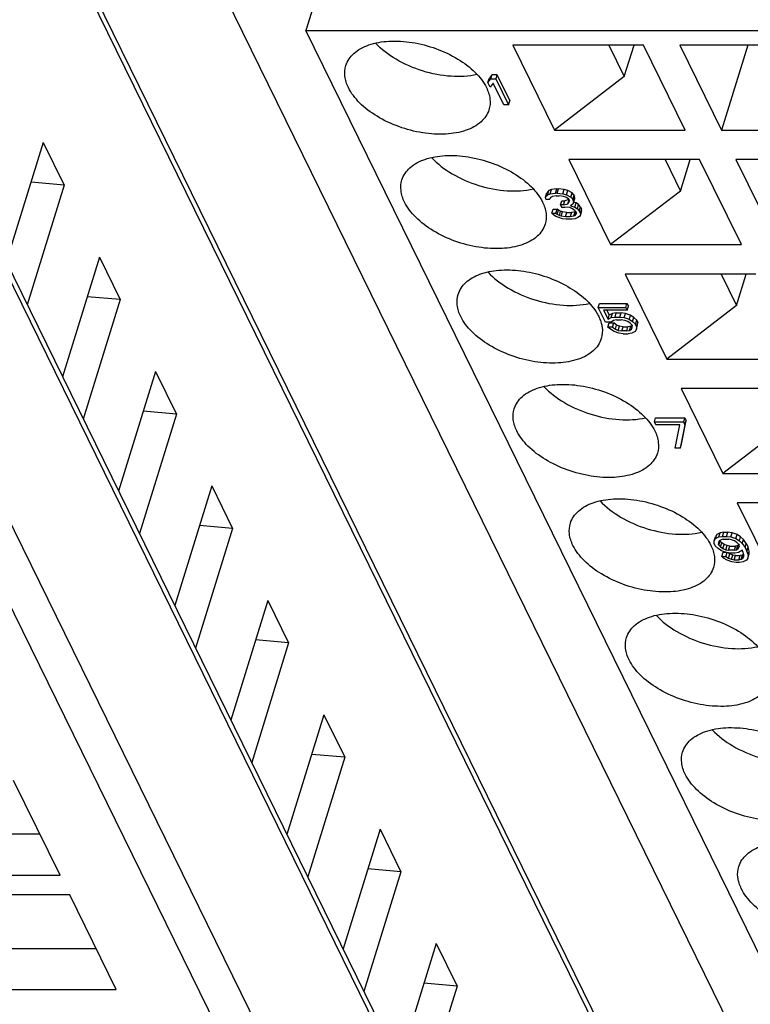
# Model space of a CAD drawing. Header units: millimetres. Extents: x 0 to 594, y 0 to 420.
# Tile 40 of 236: x 260 to 269, y 44 to 56. Entities that reach past the tile are written whole.
import ezdxf

# ---------------------------------------------------------------- set-up
doc = ezdxf.new("R2010")
doc.units = ezdxf.units.MM
doc.header["$LTSCALE"] = 32.67
doc.layers.get('0').update_dxf_attribs({"linetype": 'CONTINUOUS'})

msp = doc.modelspace()

# ---------------------------------------------------------------- linework, layer by layer
at = {"color": 9, "linetype": 'CONTINUOUS'}
for p, q in [((274.67663, 31.58985), (256.82877, 67.95995)), ((271.42263, 34.72941), (256.90264, 64.31805)), ((270.63875, 30.66302), (255.9154, 60.66606)), ((255.25148, 58.94662), (270.13752, 28.61205)), ((269.74981, 28.35094), (254.86377, 58.68551))]:
    msp.add_line(p, q, dxfattribs=at)
at = {"color": 7, "linetype": 'CONTINUOUS'}
for p, q in [((256.89486, 64.4649), (271.41485, 34.87626)), ((255.90778, 60.80997), (270.63113, 30.80693)), ((263.981, 57.33464), (263.54528, 55.92465)), ((263.54528, 55.92465), (271.15958, 55.92465)), ((276.35704, 29.81703), (263.54528, 55.92465)), ((267.82762, 55.73817), (266.16972, 55.73817)), ((266.16972, 55.73817), (266.69846, 54.66071)), ((267.38809, 55.73817), (267.58368, 55.33959)), ((267.58368, 55.33959), (267.70685, 55.73817)), ((268.35636, 54.66071), (267.82762, 55.73817)), ((269.94605, 55.73817), (268.28815, 55.73817)), ((268.28815, 55.73817), (268.81689, 54.66071)), ((269.14985, 55.73817), (268.81689, 54.66071)), ((265.85424, 55.2636), (265.87038, 55.31583)), ((265.85424, 55.2636), (265.89142, 55.31298)), ((265.90755, 55.3652), (265.87038, 55.31583)), ((265.89142, 55.31298), (265.90755, 55.3652)), ((265.89142, 55.31298), (265.95282, 55.31298)), ((265.90755, 55.3652), (265.96896, 55.3652)), ((265.96896, 55.3652), (265.95282, 55.31298)), ((265.95282, 55.31298), (266.11551, 54.98146)), ((265.96896, 55.3652), (266.13165, 55.03368)), ((267.58368, 55.33959), (266.69846, 54.66071)), ((265.88194, 55.20718), (265.85424, 55.2636)), ((265.91911, 55.25655), (265.88194, 55.20718)), ((266.05411, 54.98146), (265.91911, 55.25655)), ((266.11551, 54.98146), (266.05411, 54.98146)), ((266.11551, 54.98146), (266.13165, 55.03368)), ((266.69846, 54.66071), (268.35636, 54.66071)), ((268.81689, 54.66071), (270.47479, 54.66071)), ((260.21605, 54.50218), (259.7474, 52.98564)), ((260.21605, 54.50218), (260.48041, 53.96345)), ((268.53938, 54.28775), (266.88148, 54.28775)), ((266.88148, 54.28775), (267.41022, 53.21029)), ((268.09986, 54.28775), (268.29545, 53.88917)), ((268.29545, 53.88917), (268.41862, 54.28775)), ((269.06812, 53.21029), (268.53938, 54.28775)), ((270.65782, 54.28775), (268.99991, 54.28775)), ((268.99991, 54.28775), (269.52865, 53.21029)), ((260.48041, 53.96345), (260.01177, 52.44691)), ((260.48041, 53.96345), (260.06098, 54.00038)), ((266.58601, 53.81318), (266.60215, 53.8654)), ((266.58601, 53.81318), (266.61217, 53.8414)), ((266.58985, 53.78497), (266.58601, 53.81318)), ((266.62831, 53.89362), (266.60215, 53.8654)), ((266.61217, 53.8414), (266.62831, 53.89362)), ((266.61217, 53.8414), (266.64525, 53.8555)), ((266.66139, 53.90773), (266.62831, 53.89362)), ((266.64948, 53.80613), (266.63986, 53.78497)), ((266.64525, 53.8555), (266.66139, 53.90773)), ((266.64525, 53.8555), (266.7118, 53.86256)), ((266.67256, 53.82024), (266.64948, 53.80613)), ((266.72793, 53.91478), (266.66139, 53.90773)), ((266.7191, 53.82729), (266.67256, 53.82024)), ((266.7118, 53.86256), (266.72793, 53.91478)), ((266.7318, 53.86256), (266.7118, 53.86256)), ((266.7191, 53.82729), (266.75911, 53.82729)), ((266.72793, 53.91478), (266.74794, 53.91478)), ((266.7318, 53.86256), (266.74794, 53.91478)), ((266.7318, 53.86256), (266.80527, 53.8555)), ((266.8214, 53.90773), (266.74794, 53.91478)), ((266.81257, 53.82024), (266.75911, 53.82729)), ((266.80527, 53.8555), (266.8214, 53.90773)), ((266.80527, 53.8555), (266.85219, 53.8414)), ((266.8495, 53.80613), (266.81257, 53.82024)), ((266.86833, 53.89362), (266.8214, 53.90773)), ((266.87989, 53.78497), (266.8495, 53.80613)), ((266.85219, 53.8414), (266.86833, 53.89362)), ((266.85219, 53.8414), (266.90604, 53.81318)), ((266.92218, 53.8654), (266.86833, 53.89362)), ((266.90604, 53.81318), (266.92218, 53.8654)), ((266.90604, 53.81318), (266.92989, 53.78497)), ((266.94603, 53.83719), (266.92218, 53.8654)), ((266.92989, 53.78497), (266.94603, 53.83719)), ((266.93681, 53.77086), (266.95295, 53.82308)), ((266.94066, 53.74264), (266.9568, 53.79487)), ((266.94603, 53.83719), (266.95295, 53.82308)), ((266.9568, 53.79487), (266.95295, 53.82308)), ((268.29545, 53.88917), (267.41022, 53.21029)), ((266.58985, 53.78497), (266.63986, 53.78497)), ((266.77449, 53.71443), (266.79062, 53.76665)), ((266.81449, 53.71443), (266.77449, 53.71443)), ((266.77449, 53.71443), (266.78833, 53.68621)), ((266.78833, 53.68621), (266.82834, 53.68621)), ((266.79062, 53.76665), (266.83063, 53.76665)), ((266.81449, 53.71443), (266.83063, 53.76665)), ((266.81449, 53.71443), (266.86757, 53.72854)), ((266.8918, 53.67916), (266.82834, 53.68621)), ((266.88215, 53.78034), (266.83063, 53.76665)), ((266.86757, 53.72854), (266.88303, 53.77856)), ((266.86757, 53.72854), (266.88065, 53.74264)), ((266.87989, 53.78497), (266.88681, 53.77086)), ((266.88065, 53.74264), (266.88681, 53.77086)), ((266.92873, 53.66505), (266.8918, 53.67916)), ((266.93104, 53.72148), (266.90142, 53.70032)), ((266.90142, 53.70032), (266.95835, 53.68621)), ((266.93681, 53.77086), (266.92989, 53.78497)), ((266.94066, 53.74264), (266.93104, 53.72148)), ((266.93681, 53.77086), (266.94066, 53.74264)), ((266.97449, 53.73844), (266.94186, 53.74652)), ((266.95835, 53.68621), (266.97449, 53.73844)), ((266.95835, 53.68621), (266.98874, 53.66505)), ((267.00487, 53.71728), (266.97449, 53.73844)), ((266.98874, 53.66505), (267.00487, 53.71728)), ((267.02872, 53.68906), (267.00487, 53.71728)), ((267.01258, 53.63684), (267.02872, 53.68906)), ((267.02872, 53.68906), (267.04257, 53.66085)), ((266.66639, 53.60862), (266.68253, 53.66085)), ((266.66639, 53.60862), (266.7164, 53.60862)), ((266.68678, 53.58746), (266.66639, 53.60862)), ((266.68253, 53.66085), (266.73253, 53.66085)), ((266.71716, 53.5663), (266.68678, 53.58746)), ((266.7164, 53.60862), (266.73253, 53.66085)), ((266.7164, 53.60862), (266.73332, 53.59452)), ((266.75409, 53.55219), (266.71716, 53.5663)), ((266.74946, 53.64674), (266.73253, 53.66085)), ((266.73332, 53.59452), (266.74946, 53.64674)), ((266.73332, 53.59452), (266.76024, 53.58041)), ((266.77638, 53.63263), (266.74946, 53.64674)), ((266.80102, 53.53809), (266.75409, 53.55219)), ((266.76024, 53.58041), (266.77638, 53.63263)), ((266.76024, 53.58041), (266.78371, 53.57335)), ((266.79985, 53.62558), (266.77638, 53.63263)), ((266.78371, 53.57335), (266.79985, 53.62558)), ((266.78371, 53.57335), (266.83717, 53.5663)), ((266.85331, 53.61852), (266.79985, 53.62558)), ((266.83717, 53.5663), (266.85331, 53.61852)), ((266.83717, 53.5663), (266.89718, 53.5663)), ((266.85331, 53.61852), (266.91332, 53.61852)), ((266.91332, 53.61852), (266.89718, 53.5663)), ((266.89718, 53.5663), (266.94373, 53.57335)), ((266.95986, 53.62558), (266.91332, 53.61852)), ((266.96258, 53.63684), (266.92873, 53.66505)), ((266.94373, 53.57335), (266.95986, 53.62558)), ((266.94373, 53.57335), (266.96027, 53.58041)), ((266.96668, 53.62848), (266.95986, 53.62558)), ((266.96027, 53.58041), (266.97186, 53.61792)), ((266.96027, 53.58041), (266.97334, 53.59452)), ((266.99411, 53.55219), (266.96103, 53.53809)), ((266.96258, 53.63684), (266.97642, 53.60862)), ((266.97334, 53.59452), (266.97642, 53.60862)), ((266.98874, 53.66505), (267.01258, 53.63684)), ((267.01719, 53.5663), (266.99411, 53.55219)), ((267.02643, 53.60862), (267.01258, 53.63684)), ((267.02681, 53.58746), (267.01719, 53.5663)), ((267.02643, 53.60862), (267.04257, 53.66085)), ((267.02643, 53.60862), (267.02681, 53.58746)), ((267.04295, 53.63968), (267.02681, 53.58746)), ((267.04295, 53.63968), (267.04257, 53.66085)), ((266.84448, 53.53103), (266.80102, 53.53809)), ((266.92449, 53.53103), (266.84448, 53.53103)), ((266.96103, 53.53809), (266.92449, 53.53103)), ((267.41022, 53.21029), (269.06812, 53.21029)), ((260.92781, 53.05175), (260.45916, 51.53522)), ((260.92781, 53.05175), (261.19218, 52.51302)), ((269.25115, 52.83732), (267.59325, 52.83732)), ((267.59325, 52.83732), (268.12199, 51.75987)), ((268.81162, 52.83732), (269.00721, 52.43875)), ((269.00721, 52.43875), (269.13038, 52.83732)), ((261.19218, 52.51302), (260.77274, 52.54996)), ((261.19218, 52.51302), (260.72353, 50.99649)), ((267.25354, 52.41213), (267.26968, 52.46436)), ((267.26968, 52.46436), (267.61764, 52.46436)), ((267.6015, 52.41213), (267.61764, 52.46436)), ((267.61764, 52.46436), (267.63494, 52.42909)), ((267.61881, 52.37687), (267.63494, 52.42909)), ((269.00721, 52.43875), (268.12199, 51.75987)), ((267.25354, 52.41213), (267.6015, 52.41213)), ((267.34354, 52.22874), (267.25354, 52.41213)), ((267.61881, 52.37687), (267.32202, 52.37687)), ((267.32202, 52.37687), (267.3774, 52.26401)), ((267.36378, 52.37687), (267.39354, 52.31623)), ((267.3774, 52.26401), (267.39354, 52.31623)), ((267.43433, 52.33739), (267.39354, 52.31623)), ((267.41819, 52.28517), (267.43433, 52.33739)), ((267.48203, 52.34444), (267.43433, 52.33739)), ((267.4659, 52.29222), (267.48203, 52.34444)), ((267.48203, 52.34444), (267.54344, 52.34444)), ((267.5273, 52.29222), (267.54344, 52.34444)), ((267.59807, 52.33739), (267.54344, 52.34444)), ((267.58193, 52.28517), (267.59807, 52.33739)), ((267.65962, 52.31623), (267.59807, 52.33739)), ((267.6015, 52.41213), (267.61881, 52.37687)), ((267.65962, 52.31623), (267.64349, 52.26401)), ((267.70417, 52.28801), (267.65962, 52.31623)), ((267.41518, 52.22874), (267.34354, 52.22874)), ((267.37469, 52.16525), (267.39083, 52.21748)), ((267.3774, 52.26401), (267.41819, 52.28517)), ((267.39083, 52.21748), (267.45223, 52.21748)), ((267.44573, 52.2499), (267.41518, 52.22874)), ((267.41819, 52.28517), (267.4659, 52.29222)), ((267.4361, 52.16525), (267.45223, 52.21748)), ((267.4832, 52.25695), (267.44573, 52.2499)), ((267.48655, 52.18926), (267.45223, 52.21748)), ((267.4659, 52.29222), (267.5273, 52.29222)), ((267.47041, 52.13704), (267.48655, 52.18926)), ((267.4832, 52.25695), (267.54461, 52.25695)), ((267.52417, 52.17515), (267.48655, 52.18926)), ((267.50804, 52.12293), (267.52417, 52.17515)), ((267.56857, 52.1681), (267.52417, 52.17515)), ((267.5273, 52.29222), (267.58193, 52.28517)), ((267.58901, 52.2499), (267.54461, 52.25695)), ((267.55243, 52.11588), (267.56857, 52.1681)), ((267.56857, 52.1681), (267.62998, 52.1681)), ((267.58193, 52.28517), (267.64349, 52.26401)), ((267.62663, 52.23579), (267.58901, 52.2499)), ((267.61384, 52.11588), (267.62998, 52.1681)), ((267.65748, 52.21463), (267.62663, 52.23579)), ((267.66745, 52.17515), (267.62998, 52.1681)), ((267.64349, 52.26401), (267.68803, 52.23579)), ((267.65131, 52.12293), (267.66745, 52.17515)), ((267.6781, 52.19347), (267.65748, 52.21463)), ((267.68266, 52.18418), (267.66745, 52.17515)), ((267.67509, 52.13704), (267.6851, 52.16941)), ((267.6781, 52.19347), (267.68502, 52.17936)), ((267.68517, 52.1582), (267.68502, 52.17936)), ((267.68803, 52.23579), (267.70417, 52.28801)), ((267.68803, 52.23579), (267.72581, 52.20052)), ((267.74195, 52.25274), (267.70417, 52.28801)), ((267.72581, 52.20052), (267.74195, 52.25274)), ((267.73966, 52.17231), (267.72581, 52.20052)), ((267.7365, 52.13704), (267.75263, 52.18926)), ((267.73966, 52.17231), (267.7365, 52.13704)), ((267.73966, 52.17231), (267.75579, 52.22453)), ((267.74195, 52.25274), (267.75579, 52.22453)), ((267.75263, 52.18926), (267.75579, 52.22453)), ((267.4361, 52.16525), (267.37469, 52.16525)), ((267.40901, 52.13704), (267.37469, 52.16525)), ((267.45355, 52.10882), (267.40901, 52.13704)), ((267.4361, 52.16525), (267.47041, 52.13704)), ((267.51511, 52.08766), (267.45355, 52.10882)), ((267.47041, 52.13704), (267.50804, 52.12293)), ((267.50804, 52.12293), (267.55243, 52.11588)), ((267.56974, 52.08061), (267.51511, 52.08766)), ((267.61384, 52.11588), (267.55243, 52.11588)), ((267.56974, 52.08061), (267.63114, 52.08061)), ((267.61384, 52.11588), (267.65131, 52.12293)), ((267.67885, 52.08766), (267.63114, 52.08061)), ((267.65131, 52.12293), (267.67509, 52.13704)), ((267.67509, 52.13704), (267.68517, 52.1582)), ((267.71964, 52.10882), (267.67885, 52.08766)), ((267.7365, 52.13704), (267.71964, 52.10882)), ((268.12199, 51.75987), (269.77989, 51.75987)), ((261.63957, 51.60133), (261.17093, 50.08479)), ((261.63957, 51.60133), (261.90394, 51.0626)), ((269.96291, 51.3869), (268.30501, 51.3869)), ((268.30501, 51.3869), (268.83375, 50.30944)), ((261.90394, 51.0626), (261.4353, 49.54606)), ((261.90394, 51.0626), (261.48451, 51.09953)), ((267.96531, 50.96171), (267.98144, 51.01393)), ((267.96531, 50.96171), (268.33373, 50.96171)), ((267.98261, 50.92644), (267.96531, 50.96171)), ((267.98144, 51.01393), (268.34987, 51.01393)), ((268.28963, 50.92644), (267.98261, 50.92644)), ((268.23034, 50.63019), (268.28963, 50.92644)), ((268.35104, 50.92644), (268.29174, 50.63019)), ((268.30788, 50.68241), (268.36718, 50.97866)), ((268.34987, 51.01393), (268.33373, 50.96171)), ((268.33373, 50.96171), (268.35104, 50.92644)), ((268.34987, 51.01393), (268.36718, 50.97866)), ((268.35104, 50.92644), (268.36718, 50.97866)), ((269.71898, 50.98833), (268.83375, 50.30944)), ((268.29174, 50.63019), (268.30788, 50.68241)), ((268.29174, 50.63019), (268.23034, 50.63019)), ((268.83375, 50.30944), (270.49165, 50.30944)), ((262.35134, 50.15091), (261.88269, 48.63437)), ((262.35134, 50.15091), (262.61571, 49.61218)), ((270.67468, 49.93648), (269.01678, 49.93648)), ((269.01678, 49.93648), (269.54551, 48.85902)), ((262.61571, 49.61218), (262.14706, 48.09564)), ((262.61571, 49.61218), (262.19627, 49.64911)), ((268.79901, 49.55646), (268.75822, 49.53529)), ((268.78287, 49.50423), (268.79901, 49.55646)), ((268.84672, 49.56351), (268.79901, 49.55646)), ((268.83058, 49.51129), (268.84672, 49.56351)), ((268.84672, 49.56351), (268.89789, 49.56351)), ((268.88175, 49.51129), (268.89789, 49.56351)), ((268.95252, 49.55646), (268.89789, 49.56351)), ((268.93638, 49.50423), (268.95252, 49.55646)), ((269.01407, 49.53529), (268.95252, 49.55646)), ((268.72207, 49.41959), (268.72523, 49.45486)), ((268.72523, 49.45486), (268.74137, 49.50708)), ((268.72523, 49.45486), (268.74209, 49.48307)), ((268.75822, 49.53529), (268.74137, 49.50708)), ((268.74209, 49.48307), (268.75822, 49.53529)), ((268.74209, 49.48307), (268.78287, 49.50423)), ((268.78663, 49.45486), (268.77655, 49.4337)), ((268.77655, 49.4337), (268.7767, 49.41254)), ((268.7767, 49.41254), (268.79049, 49.45714)), ((268.78287, 49.50423), (268.83058, 49.51129)), ((268.78362, 49.39843), (268.79976, 49.45065)), ((268.81041, 49.46897), (268.78663, 49.45486)), ((268.7952, 49.45994), (268.79976, 49.45065)), ((268.82038, 49.42949), (268.79976, 49.45065)), ((268.80424, 49.37727), (268.82038, 49.42949)), ((268.83765, 49.47602), (268.81041, 49.46897)), ((268.85123, 49.40833), (268.82038, 49.42949)), ((268.83058, 49.51129), (268.88175, 49.51129)), ((268.83765, 49.47602), (268.90929, 49.47602)), ((268.88175, 49.51129), (268.93638, 49.50423)), ((268.94346, 49.46897), (268.90929, 49.47602)), ((268.93638, 49.50423), (268.99794, 49.48307)), ((268.98108, 49.45486), (268.94346, 49.46897)), ((269.01193, 49.4337), (268.98108, 49.45486)), ((268.99794, 49.48307), (269.01407, 49.53529)), ((268.99794, 49.48307), (269.04248, 49.45486)), ((269.03255, 49.41254), (269.01193, 49.4337)), ((269.05862, 49.50708), (269.01407, 49.53529)), ((269.04248, 49.45486), (269.05862, 49.50708)), ((269.04248, 49.45486), (269.08026, 49.41959)), ((269.0964, 49.47181), (269.05862, 49.50708)), ((269.08026, 49.41959), (269.0964, 49.47181)), ((269.13086, 49.42244), (269.0964, 49.47181)), ((269.11472, 49.37021), (269.13086, 49.42244)), ((269.13086, 49.42244), (269.15509, 49.37306)), ((268.73592, 49.39137), (268.72207, 49.41959)), ((268.77369, 49.35611), (268.73592, 49.39137)), ((268.81824, 49.32789), (268.77369, 49.35611)), ((268.78362, 49.39843), (268.7767, 49.41254)), ((268.78362, 49.39843), (268.80424, 49.37727)), ((268.80424, 49.37727), (268.83509, 49.35611)), ((268.87979, 49.30673), (268.81824, 49.32789)), ((268.82215, 49.25735), (268.83829, 49.30958)), ((268.83509, 49.35611), (268.85123, 49.40833)), ((268.83509, 49.35611), (268.87272, 49.342)), ((268.83829, 49.30958), (268.87152, 49.30958)), ((268.88886, 49.39422), (268.85123, 49.40833)), ((268.87272, 49.342), (268.88886, 49.39422)), ((268.87272, 49.342), (268.90688, 49.33494)), ((268.87332, 49.25735), (268.88824, 49.30564)), ((268.93442, 49.29968), (268.87979, 49.30673)), ((268.92302, 49.38717), (268.88886, 49.39422)), ((268.92031, 49.28841), (268.89681, 49.30453)), ((268.90688, 49.33494), (268.92302, 49.38717)), ((268.97852, 49.33494), (268.90688, 49.33494)), ((268.92302, 49.38717), (268.99466, 49.38717)), ((268.98559, 49.29968), (268.93442, 49.29968)), ((268.99466, 49.38717), (268.97852, 49.33494)), ((268.97852, 49.33494), (269.00576, 49.342)), ((269.0333, 49.30673), (268.98559, 49.29968)), ((269.0219, 49.39422), (268.99466, 49.38717)), ((269.00576, 49.342), (269.0219, 49.39422)), ((269.00576, 49.342), (269.02954, 49.35611)), ((269.03711, 49.40324), (269.0219, 49.39422)), ((269.03954, 49.38848), (269.02954, 49.35611)), ((269.02954, 49.35611), (269.03962, 49.37727)), ((269.03255, 49.41254), (269.03947, 49.39843)), ((269.08086, 49.33494), (269.0333, 49.30673)), ((269.03962, 49.37727), (269.03947, 49.39843)), ((269.08026, 49.41959), (269.11472, 49.37021)), ((269.08778, 49.32084), (269.08086, 49.33494)), ((269.09832, 49.27851), (269.08778, 49.32084)), ((269.11472, 49.37021), (269.13895, 49.32084)), ((269.13895, 49.32084), (269.15509, 49.37306)), ((269.13895, 49.32084), (269.15295, 49.27146)), ((269.15295, 49.27146), (269.16909, 49.32368)), ((269.16909, 49.32368), (269.15509, 49.37306)), ((269.16593, 49.28841), (269.16909, 49.32368)), ((268.82215, 49.25735), (268.87332, 49.25735)), ((268.84277, 49.23619), (268.82215, 49.25735)), ((268.88732, 49.20798), (268.84277, 49.23619)), ((268.87332, 49.25735), (268.90417, 49.23619)), ((268.94887, 49.18682), (268.88732, 49.20798)), ((268.90417, 49.23619), (268.92031, 49.28841)), ((268.90417, 49.23619), (268.9418, 49.22209)), ((268.95794, 49.27431), (268.92031, 49.28841)), ((268.9418, 49.22209), (268.95794, 49.27431)), ((268.9418, 49.22209), (268.97596, 49.21503)), ((269.0035, 49.17976), (268.94887, 49.18682)), ((268.9921, 49.26725), (268.95794, 49.27431)), ((268.97596, 49.21503), (268.9921, 49.26725)), ((268.97596, 49.21503), (269.03737, 49.21503)), ((268.9921, 49.26725), (269.0535, 49.26725)), ((269.04444, 49.17976), (269.0035, 49.17976)), ((269.03737, 49.21503), (269.0535, 49.26725)), ((269.03737, 49.21503), (269.06461, 49.22209)), ((269.09215, 49.18682), (269.04444, 49.17976)), ((269.08074, 49.27431), (269.0535, 49.26725)), ((269.06461, 49.22209), (269.08074, 49.27431)), ((269.06461, 49.22209), (269.08839, 49.23619)), ((269.09697, 49.28393), (269.08074, 49.27431)), ((269.08839, 49.23619), (269.09839, 49.26857)), ((269.08839, 49.23619), (269.09847, 49.25735)), ((269.13293, 49.20798), (269.09215, 49.18682)), ((269.09847, 49.25735), (269.09832, 49.27851)), ((269.14979, 49.23619), (269.13293, 49.20798)), ((269.14979, 49.23619), (269.16593, 49.28841)), ((269.15295, 49.27146), (269.14979, 49.23619)), ((263.0631, 48.70048), (262.59446, 47.18395)), ((263.0631, 48.70048), (263.32747, 48.16175)), ((263.32747, 48.16175), (262.90804, 48.19869)), ((263.32747, 48.16175), (262.85883, 46.64522)), ((263.77487, 47.25006), (263.30622, 45.73352)), ((263.77487, 47.25006), (264.03924, 46.71133)), ((264.03924, 46.71133), (263.57059, 45.19479)), ((264.03924, 46.71133), (263.6198, 46.74826)), ((260.42914, 45.21729), (259.83939, 46.41907)), ((258.8098, 45.73951), (260.17287, 45.73951)), ((264.48663, 45.79964), (264.01799, 44.2831)), ((264.48663, 45.79964), (264.751, 45.26091)), ((258.64842, 45.21729), (260.42914, 45.21729)), ((264.751, 45.26091), (264.28236, 43.74437)), ((264.751, 45.26091), (264.33156, 45.29784)), ((260.55116, 44.96865), (258.77044, 44.96865)), ((261.14091, 43.76687), (260.55116, 44.96865)), ((265.1984, 44.34921), (264.72975, 42.83268)), ((265.1984, 44.34921), (265.46277, 43.81048)), ((259.52157, 44.28909), (260.88464, 44.28909)), ((265.46277, 43.81048), (264.99412, 42.29395)), ((265.46277, 43.81048), (265.04333, 43.84742)), ((259.36019, 43.76687), (261.14091, 43.76687))]:
    msp.add_line(p, q, dxfattribs=at)
for points, knots in [([(264.05273, 55.47992), (264.07084, 55.53853), (264.15219, 55.6543), (264.35339, 55.75654), (264.61006, 55.79918), (264.90084, 55.78065), (265.19736, 55.70363), (265.47008, 55.5755), (265.6916, 55.40964), (265.80037, 55.27079), (265.83539, 55.19944)], [0, 0, 0, 0, 0.08791909, 0.19149303, 0.31582548, 0.45697836, 0.60611347, 0.75251705, 0.88607424, 1, 1, 1, 1]), ([(265.71841, 55.36564), (265.61074, 55.34103), (265.37412, 55.32978), (265.02234, 55.39801), (264.69328, 55.53995), (264.50403, 55.68257), (264.42891, 55.76361)], [0, 0, 0, 0, 0.23689061, 0.49991649, 0.76299218, 1, 1, 1, 1]), ([(264.08537, 55.19944), (264.06316, 55.2447), (264.03207, 55.33758), (264.03932, 55.43649), (264.05273, 55.47992)], [0, 0, 0, 0, 0.52588452, 1, 1, 1, 1]), ([(265.86803, 54.91896), (265.84992, 54.86035), (265.76857, 54.74458), (265.56737, 54.64235), (265.3107, 54.5997), (265.01992, 54.61823), (264.7234, 54.69525), (264.45068, 54.82338), (264.22917, 54.98924), (264.12039, 55.12809), (264.08537, 55.19944)], [0, 0, 0, 0, 0.08791909, 0.19149303, 0.31582548, 0.45697836, 0.60611347, 0.75251705, 0.88607424, 1, 1, 1, 1]), ([(265.83539, 55.19944), (265.8576, 55.15418), (265.88869, 55.0613), (265.88145, 54.96239), (265.86803, 54.91896)], [0, 0, 0, 0, 0.52588452, 1, 1, 1, 1]), ([(264.7645, 54.0295), (264.7826, 54.08811), (264.86395, 54.20388), (265.06516, 54.30611), (265.32183, 54.34876), (265.6126, 54.33023), (265.90913, 54.25321), (266.18185, 54.12507), (266.40336, 53.95922), (266.51214, 53.82037), (266.54715, 53.74902)], [0, 0, 0, 0, 0.08791909, 0.19149303, 0.31582548, 0.45697836, 0.60611347, 0.75251705, 0.88607424, 1, 1, 1, 1]), ([(265.14068, 54.31318), (265.2158, 54.23215), (265.40505, 54.08953), (265.73411, 53.94759), (266.08588, 53.87935), (266.32251, 53.89061), (266.43017, 53.91521)], [0, 0, 0, 0, 0.23700782, 0.50008351, 0.76310939, 1, 1, 1, 1]), ([(264.79714, 53.74902), (264.77493, 53.79428), (264.74383, 53.88716), (264.75108, 53.98607), (264.7645, 54.0295)], [0, 0, 0, 0, 0.52588452, 1, 1, 1, 1]), ([(266.57979, 53.46853), (266.56169, 53.40993), (266.48034, 53.29415), (266.27913, 53.19192), (266.02246, 53.14928), (265.73169, 53.1678), (265.43517, 53.24483), (265.16244, 53.37296), (264.94093, 53.53881), (264.83215, 53.67766), (264.79714, 53.74902)], [0, 0, 0, 0, 0.08791909, 0.19149303, 0.31582548, 0.45697836, 0.60611347, 0.75251705, 0.88607424, 1, 1, 1, 1]), ([(266.54715, 53.74902), (266.56936, 53.70375), (266.60046, 53.61087), (266.59321, 53.51196), (266.57979, 53.46853)], [0, 0, 0, 0, 0.52588452, 1, 1, 1, 1]), ([(265.47626, 52.57908), (265.49367, 52.63544), (265.56984, 52.74684), (265.75919, 52.84901), (266.00223, 52.89581), (266.27987, 52.88572), (266.56702, 52.82046), (266.83699, 52.70591), (267.0644, 52.55324), (267.18337, 52.42393), (267.22658, 52.35599)], [0, 0, 0, 0, 0.08725753, 0.18915038, 0.31093975, 0.44956334, 0.59726025, 0.74425425, 0.8808976, 1, 1, 1, 1]), ([(265.85244, 52.86276), (265.92756, 52.78173), (266.11681, 52.63911), (266.44587, 52.49717), (266.79765, 52.42893), (267.03427, 52.44019), (267.14194, 52.46479)], [0, 0, 0, 0, 0.23700782, 0.50008351, 0.76310939, 1, 1, 1, 1]), ([(265.5089, 52.29859), (265.48669, 52.34386), (265.4556, 52.43674), (265.46284, 52.53565), (265.47626, 52.57908)], [0, 0, 0, 0, 0.52588452, 1, 1, 1, 1]), ([(267.29156, 52.01811), (267.27345, 51.9595), (267.1921, 51.84373), (266.9909, 51.7415), (266.73423, 51.69885), (266.44345, 51.71738), (266.14693, 51.7944), (265.87421, 51.92254), (265.65269, 52.08839), (265.54392, 52.22724), (265.5089, 52.29859)], [0, 0, 0, 0, 0.08791909, 0.19149303, 0.31582548, 0.45697836, 0.60611347, 0.75251705, 0.88607424, 1, 1, 1, 1]), ([(267.25892, 52.29859), (267.26235, 52.2916), (267.2751, 52.26414), (267.28543, 52.23553), (267.29141, 52.21387)], [0, 0, 0, 0, 0.25751909, 1, 1, 1, 1]), ([(267.29141, 52.21387), (267.29602, 52.19715), (267.30983, 52.13287), (267.30585, 52.06436), (267.29156, 52.01811)], [0, 0, 0, 0, 0.26372699, 1, 1, 1, 1]), ([(266.18803, 51.12865), (266.20613, 51.18726), (266.28748, 51.30303), (266.48869, 51.40527), (266.74535, 51.44791), (267.03613, 51.42939), (267.33265, 51.35236), (267.60538, 51.22423), (267.82689, 51.05837), (267.93567, 50.91953), (267.97068, 50.84817)], [0, 0, 0, 0, 0.08791909, 0.19149303, 0.31582548, 0.45697836, 0.60611347, 0.75251705, 0.88607424, 1, 1, 1, 1]), ([(266.56421, 51.41234), (266.63933, 51.3313), (266.82858, 51.18868), (267.15764, 51.04674), (267.50941, 50.97851), (267.74604, 50.98976), (267.8537, 51.01437)], [0, 0, 0, 0, 0.23700782, 0.50008351, 0.76310939, 1, 1, 1, 1]), ([(266.22067, 50.84817), (266.19845, 50.89343), (266.16736, 50.98631), (266.17461, 51.08523), (266.18803, 51.12865)], [0, 0, 0, 0, 0.52588452, 1, 1, 1, 1]), ([(268.00332, 50.56769), (267.98522, 50.50908), (267.90387, 50.39331), (267.70266, 50.29108), (267.44599, 50.24843), (267.15522, 50.26696), (266.85869, 50.34398), (266.58597, 50.47211), (266.36446, 50.63797), (266.25568, 50.77682), (266.22067, 50.84817)], [0, 0, 0, 0, 0.08791909, 0.19149303, 0.31582548, 0.45697836, 0.60611347, 0.75251705, 0.88607424, 1, 1, 1, 1]), ([(267.97068, 50.84817), (267.99289, 50.80291), (268.02399, 50.71003), (268.01674, 50.61112), (268.00332, 50.56769)], [0, 0, 0, 0, 0.52588452, 1, 1, 1, 1]), ([(266.89979, 49.67823), (266.9179, 49.73684), (266.99925, 49.85261), (267.20045, 49.95484), (267.45712, 49.99749), (267.7479, 49.97896), (268.04442, 49.90194), (268.31714, 49.7738), (268.53865, 49.60795), (268.64743, 49.4691), (268.68245, 49.39775)], [0, 0, 0, 0, 0.08791909, 0.19149303, 0.31582548, 0.45697836, 0.60611347, 0.75251705, 0.88607424, 1, 1, 1, 1]), ([(267.27597, 49.96191), (267.35109, 49.88088), (267.54034, 49.73826), (267.8694, 49.59632), (268.22117, 49.52808), (268.4578, 49.53934), (268.56547, 49.56394)], [0, 0, 0, 0, 0.23700782, 0.50008351, 0.76310939, 1, 1, 1, 1]), ([(266.93243, 49.39775), (266.91022, 49.44301), (266.87913, 49.53589), (266.88637, 49.6348), (266.89979, 49.67823)], [0, 0, 0, 0, 0.52588452, 1, 1, 1, 1]), ([(268.71509, 49.11726), (268.69698, 49.05866), (268.61563, 48.94288), (268.41443, 48.84065), (268.15776, 48.79801), (267.86698, 48.81653), (267.57046, 48.89356), (267.29774, 49.02169), (267.07622, 49.18754), (266.96745, 49.32639), (266.93243, 49.39775)], [0, 0, 0, 0, 0.08791909, 0.19149303, 0.31582548, 0.45697836, 0.60611347, 0.75251705, 0.88607424, 1, 1, 1, 1]), ([(268.68245, 49.39775), (268.70466, 49.35248), (268.73575, 49.2596), (268.7285, 49.16069), (268.71509, 49.11726)], [0, 0, 0, 0, 0.52588452, 1, 1, 1, 1]), ([(267.61156, 48.22781), (267.62966, 48.28641), (267.71101, 48.40219), (267.91221, 48.50442), (268.16888, 48.54706), (268.45966, 48.52854), (268.75618, 48.45151), (269.02891, 48.32338), (269.25042, 48.15753), (269.3592, 48.01868), (269.39421, 47.94732)], [0, 0, 0, 0, 0.08791909, 0.19149303, 0.31582548, 0.45697836, 0.60611347, 0.75251705, 0.88607424, 1, 1, 1, 1]), ([(267.98774, 48.51149), (268.06285, 48.43046), (268.25211, 48.28784), (268.58117, 48.1459), (268.93294, 48.07766), (269.16957, 48.08892), (269.27723, 48.11352)], [0, 0, 0, 0, 0.23700782, 0.50008351, 0.76310939, 1, 1, 1, 1]), ([(267.6442, 47.94732), (267.62198, 47.99259), (267.59089, 48.08547), (267.59814, 48.18438), (267.61156, 48.22781)], [0, 0, 0, 0, 0.52588452, 1, 1, 1, 1]), ([(269.42685, 47.66684), (269.40874, 47.60823), (269.32739, 47.49246), (269.12619, 47.39023), (268.86952, 47.34758), (268.57875, 47.36611), (268.28222, 47.44313), (268.0095, 47.57127), (267.78799, 47.73712), (267.67921, 47.87597), (267.6442, 47.94732)], [0, 0, 0, 0, 0.08791909, 0.19149303, 0.31582548, 0.45697836, 0.60611347, 0.75251705, 0.88607424, 1, 1, 1, 1]), ([(268.32332, 46.77739), (268.34143, 46.83599), (268.42278, 46.95176), (268.62398, 47.054), (268.88065, 47.09664), (269.17142, 47.07812), (269.46795, 47.00109), (269.74067, 46.87296), (269.96218, 46.7071), (270.07096, 46.56826), (270.10598, 46.4969)], [0, 0, 0, 0, 0.08791909, 0.19149303, 0.31582548, 0.45697836, 0.60611347, 0.75251705, 0.88607424, 1, 1, 1, 1]), ([(268.6995, 47.06107), (268.77462, 46.98004), (268.96387, 46.83741), (269.29293, 46.69547), (269.6447, 46.62724), (269.88133, 46.63849), (269.989, 46.6631)], [0, 0, 0, 0, 0.23700782, 0.50008351, 0.76310939, 1, 1, 1, 1]), ([(268.35596, 46.4969), (268.33375, 46.54216), (268.30266, 46.63504), (268.3099, 46.73396), (268.32332, 46.77739)], [0, 0, 0, 0, 0.52588452, 1, 1, 1, 1]), ([(270.13861, 46.21642), (270.12051, 46.15781), (270.03916, 46.04204), (269.83796, 45.93981), (269.58129, 45.89716), (269.29051, 45.91569), (268.99399, 45.99271), (268.72126, 46.12084), (268.49975, 46.2867), (268.39098, 46.42555), (268.35596, 46.4969)], [0, 0, 0, 0, 0.08791909, 0.19149303, 0.31582548, 0.45697836, 0.60611347, 0.75251705, 0.88607424, 1, 1, 1, 1]), ([(269.03508, 45.32696), (269.05319, 45.38557), (269.13454, 45.50134), (269.33574, 45.60357), (269.59241, 45.64622), (269.88319, 45.62769), (270.17971, 45.55067), (270.45243, 45.42253), (270.67395, 45.25668), (270.78272, 45.11783), (270.81774, 45.04648)], [0, 0, 0, 0, 0.08791909, 0.19149303, 0.31582548, 0.45697836, 0.60611347, 0.75251705, 0.88607424, 1, 1, 1, 1]), ([(269.06772, 45.04648), (269.04551, 45.09174), (269.01442, 45.18462), (269.02167, 45.28353), (269.03508, 45.32696)], [0, 0, 0, 0, 0.52588452, 1, 1, 1, 1]), ([(270.85038, 44.76599), (270.83227, 44.70739), (270.75092, 44.59161), (270.54972, 44.48938), (270.29305, 44.44674), (270.00227, 44.46526), (269.70575, 44.54229), (269.43303, 44.67042), (269.21152, 44.83627), (269.10274, 44.97512), (269.06772, 45.04648)], [0, 0, 0, 0, 0.08791909, 0.19149303, 0.31582548, 0.45697836, 0.60611347, 0.75251705, 0.88607424, 1, 1, 1, 1])]:
    msp.add_open_spline(points, degree=3, knots=knots, dxfattribs=at)
msp.add_open_spline([(267.22658, 52.35599), (267.23837, 52.33746), (267.24924, 52.31831), (267.25892, 52.29859)], degree=3, dxfattribs=at)

doc.saveas('drawing.dxf')
